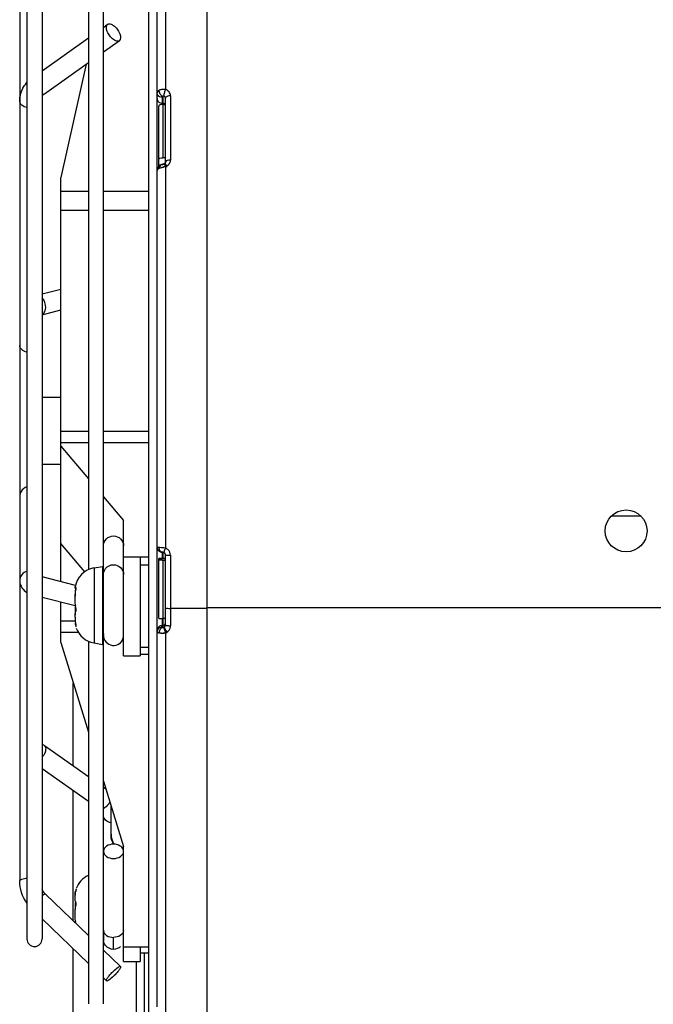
# Model space of a CAD drawing. Header units: millimetres. Extents: x 0 to 2500, y 0 to 2200.
# Tile 13 of 67: x 1654 to 1729, y 107 to 225. Entities that reach past the tile are written whole.
import ezdxf

# ---------------------------------------------------------------- set-up
doc = ezdxf.new("R2010")
doc.units = ezdxf.units.MM
doc.header["$LTSCALE"] = 143.407407
doc.layers.add('00_COMPONENTS', color=7, linetype='CONTINUOUS')

msp = doc.modelspace()

# ---------------------------------------------------------------- linework, layer by layer
at = {"layer": '00_COMPONENTS', "color": 7, "linetype": 'CONTINUOUS'}
for p, q in [((1676.24, 63.05), (1676.24, 272.63)), ((1669.24, 90.55), (1669.24, 260.55)), ((1671.24, 255.38), (1671.24, 216.28)), ((1670.24, 106.8), (1670.24, 254.51)), ((1662.04, 243.95), (1662.04, 158.96)), ((1663.84, 107.15), (1663.84, 243.95)), ((1654.71, 236.2), (1654.71, 114.91)), ((1656.51, 236.2), (1656.51, 114.91)), ((1653.84, 230.22), (1653.84, 121.85)), ((1663.84, 223.69), (1664.34, 224.05)), ((1656.51, 218.5), (1662.04, 222.42)), ((1663.84, 220.75), (1665.73, 222.09)), ((1656.78, 215.76), (1662.04, 219.48)), ((1661.79, 219.3), (1658.74, 205.79)), ((1670.84, 215.34), (1670.84, 214.48)), ((1670.94, 215.44), (1670.94, 208.12)), ((1671.24, 207.62), (1671.24, 215.25)), ((1671.84, 215.52), (1671.84, 207.85)), ((1670.44, 207.1), (1670.44, 214.28)), ((1670.94, 214.64), (1670.84, 214.64)), ((1670.94, 214.49), (1671.24, 214.49)), ((1671.24, 208.12), (1670.94, 208.12)), ((1670.27, 206.83), (1670.24, 206.72)), ((1670.31, 206.93), (1670.27, 206.83)), ((1670.37, 207.02), (1670.31, 206.93)), ((1670.44, 207.11), (1670.37, 207.02)), ((1670.44, 207.29), (1670.68, 207.29)), ((1670.53, 207.19), (1670.44, 207.11)), ((1670.65, 207.26), (1670.53, 207.19)), ((1670.68, 207.27), (1670.65, 207.26)), ((1670.69, 207.28), (1670.68, 207.27)), ((1670.68, 207.27), (1670.68, 207.27)), ((1670.71, 207.29), (1670.69, 207.28)), ((1670.73, 207.3), (1670.71, 207.29)), ((1670.75, 207.3), (1670.73, 207.3)), ((1670.77, 207.31), (1670.75, 207.3)), ((1670.79, 207.32), (1670.77, 207.31)), ((1670.81, 207.33), (1670.79, 207.32)), ((1670.83, 207.33), (1670.81, 207.33)), ((1670.81, 206.98), (1670.86, 206.99)), ((1670.85, 207.34), (1670.83, 207.33)), ((1670.91, 207.36), (1670.85, 207.34)), ((1671.04, 207.4), (1670.91, 207.36)), ((1671.12, 207.43), (1671.04, 207.4)), ((1671.08, 207.41), (1671.05, 207.4)), ((1671.13, 207.44), (1671.08, 207.41)), ((1671.13, 207.43), (1671.12, 207.43)), ((1671.17, 207.47), (1671.13, 207.44)), ((1671.2, 207.5), (1671.17, 207.47)), ((1671.22, 207.54), (1671.2, 207.5)), ((1671.23, 207.57), (1671.22, 207.54)), ((1671.24, 207.61), (1671.23, 207.57)), ((1671.24, 207.62), (1671.24, 207.61)), ((1671.24, 207.06), (1671.24, 161.54)), ((1658.74, 157.56), (1658.74, 205.79)), ((1670.24, 206.72), (1670.24, 206.62)), ((1662.04, 204.1), (1658.74, 204.1)), ((1669.24, 204.1), (1663.84, 204.1)), ((1658.74, 201.86), (1662.04, 201.86)), ((1663.84, 201.86), (1669.24, 201.86)), ((1656.51, 191.88), (1658.74, 192.45)), ((1656.51, 189.4), (1658.74, 189.97)), ((1656.51, 179.55), (1658.74, 179.55)), ((1662.04, 175.45), (1658.74, 175.45)), ((1669.24, 175.45), (1663.84, 175.45)), ((1658.74, 174.15), (1662.04, 174.15)), ((1663.84, 174.15), (1669.24, 174.15)), ((1658.74, 173.7), (1662.04, 169.81)), ((1656.51, 171.55), (1658.74, 171.55)), ((1663.84, 167.68), (1666.24, 164.85)), ((1666.24, 148.7), (1666.24, 164.85)), ((1728.03, 165.35), (1724.45, 165.35)), ((1661.61, 158.72), (1658.74, 162.11)), ((1670.24, 161.67), (1670.24, 161.63)), ((1670.24, 161.63), (1670.25, 161.55)), ((1670.25, 161.55), (1670.27, 161.46)), ((1670.27, 161.46), (1670.31, 161.39)), ((1670.31, 161.39), (1670.35, 161.32)), ((1670.35, 161.32), (1670.4, 161.26)), ((1670.4, 161.26), (1670.45, 161.2)), ((1670.45, 161.2), (1670.51, 161.16)), ((1670.51, 161.16), (1670.57, 161.12)), ((1670.57, 161.12), (1670.64, 161.09)), ((1670.64, 161.09), (1670.7, 161.07)), ((1670.7, 161.07), (1670.76, 161.06)), ((1670.76, 161.06), (1670.82, 161.05)), ((1670.82, 161.05), (1670.87, 161.04)), ((1670.84, 161.05), (1670.84, 160.29)), ((1670.94, 161.04), (1670.87, 161.04)), ((1670.87, 161.04), (1670.87, 161.04)), ((1670.87, 161.04), (1670.89, 161.04)), ((1670.89, 161.04), (1670.91, 161.04)), ((1670.91, 161.04), (1670.93, 161.03)), ((1670.93, 161.03), (1670.95, 161.03)), ((1670.94, 161.03), (1670.94, 160.29)), ((1670.95, 161.03), (1670.97, 161.03)), ((1670.97, 161.03), (1670.99, 161.02)), ((1670.99, 161.02), (1671.01, 161.01)), ((1671.01, 161.01), (1671.03, 161.01)), ((1671.03, 161.01), (1671.04, 161.01)), ((1671.04, 161.01), (1671.09, 160.98)), ((1671.04, 161.01), (1671.04, 161.01)), ((1671.09, 160.98), (1671.13, 160.95)), ((1666.24, 160.5), (1669.24, 160.5)), ((1668.24, 160.5), (1668.24, 148.7)), ((1670.44, 160.31), (1671.24, 160.31)), ((1670.44, 153.18), (1670.44, 160.31)), ((1671.24, 160.29), (1670.44, 160.29)), ((1670.94, 160.1), (1671.24, 160.1)), ((1670.94, 160.1), (1670.94, 152.09)), ((1671.13, 160.95), (1671.17, 160.91)), ((1671.17, 160.91), (1671.2, 160.87)), ((1671.2, 160.87), (1671.22, 160.82)), ((1671.22, 160.82), (1671.23, 160.76)), ((1671.23, 160.76), (1671.24, 160.72)), ((1671.24, 152.37), (1671.24, 160.72)), ((1671.84, 160.69), (1671.84, 152.28)), ((1662.71, 159.18), (1663.74, 159.36)), ((1662.71, 159.18), (1662.71, 150.22)), ((1663.74, 159.36), (1663.74, 150.04)), ((1668.24, 159.53), (1669.24, 159.53)), ((1660.51, 157.1), (1656.51, 158.13)), ((1660.47, 154.64), (1656.51, 155.66)), ((1658.74, 150.29), (1658.74, 155.08)), ((1676.24, 154.35), (1671.84, 154.35)), ((1676.24, 154.47), (1886.24, 154.47)), ((1660.46, 152.82), (1658.74, 152.82)), ((1670.84, 153.13), (1670.84, 152.11)), ((1671.24, 153.13), (1670.94, 153.13)), ((1670.84, 152.3), (1670.94, 152.3)), ((1670.94, 152.09), (1670.89, 152.08)), ((1670.89, 152.07), (1670.9, 152.08)), ((1670.9, 152.08), (1670.9, 152.08)), ((1670.9, 152.08), (1670.91, 152.08)), ((1670.91, 152.08), (1670.92, 152.08)), ((1670.92, 152.08), (1670.93, 152.08)), ((1670.93, 152.08), (1670.94, 152.08)), ((1670.94, 152.08), (1670.94, 152.09)), ((1670.94, 152.08), (1670.94, 152.08)), ((1658.74, 151.53), (1660.81, 151.53)), ((1662.04, 150.43), (1662.04, 107.15)), ((1670.79, 151.41), (1670.86, 151.41)), ((1671.24, 151.44), (1671.24, 106.2)), ((1658.74, 150.29), (1662.04, 139.57)), ((1662.71, 150.22), (1663.74, 150.04)), ((1669.24, 149.7), (1668.24, 149.7)), ((1666.24, 148.7), (1668.24, 148.7)), ((1668.24, 148.9), (1669.24, 148.9)), ((1660.24, 135.52), (1660.24, 145.41)), ((1662.04, 134.24), (1656.78, 137.96)), ((1662.04, 131.3), (1656.51, 135.22)), ((1663.84, 133.72), (1666.24, 125.93)), ((1664.13, 132.76), (1663.84, 132.97)), ((1660.24, 117.12), (1660.24, 132.58)), ((1664.74, 127.4), (1664.74, 130.8)), ((1666.24, 112.2), (1666.24, 125.93)), ((1656.92, 120.26), (1662.04, 115.32)), ((1656.51, 117.32), (1662.04, 111.99)), ((1663.84, 115.86), (1663.84, 114.87)), ((1665.04, 113.65), (1665.04, 115.09)), ((1660.24, 63.05), (1660.24, 113.72)), ((1663.84, 113.58), (1665.87, 111.62)), ((1666.24, 113.96), (1669.24, 113.96)), ((1668.24, 113.96), (1668.24, 112.2)), ((1669.24, 113.2), (1668.24, 113.2)), ((1668.74, 63.05), (1668.74, 113.2)), ((1666.24, 112.2), (1668.24, 112.2)), ((1667.74, 112.2), (1667.74, 63.05)), ((1663.84, 110.25), (1664.2, 109.89))]:
    msp.add_line(p, q, dxfattribs=at)
msp.add_circle((1726.24, 163.6), 2.5, dxfattribs=at)
for centre, radius, start, end in [((1674.18, 215.1), 3.17, 158.2638, 160.0432), ((1657.92, 214.15), 1.97, 125.2654, 129.6081), ((1670.84, 215.29), 0.647, 260.6928, 269.9511), ((1670.94, 213.31), 1.18, 90.0118, 94.2769), ((1671.06, 206.89), 0.576, 171.3702, 181.0233), ((1670.8, 207.02), 0.276, 113.9266, 122.8021), ((1670.81, 206.93), 0.367, 70.307, 82.7172), ((1673.36, 193.46), 13.76, 98.6962, 99.8455), ((1671.82, 202.55), 4.55, 99.4855, 100.2349), ((1671.84, 202.38), 4.72, 98.5316, 99.4853), ((1671.85, 202.31), 4.79, 97.4038, 98.5335), ((1670.96, 207.62), 0.282, 316.119, 335.4837), ((1668.53, 206.04), 2.9, 22.0277, 23.3981), ((1667.86, 205.77), 3.61, 20.8731, 22.0356), ((1670.99, 207.87), 0.844, 303.2222, 311.1428), ((1670.96, 207.9), 0.884, 311.1687, 318.9972), ((1670.94, 207.92), 0.912, 318.9599, 326.7361), ((1671, 207.88), 0.847, 326.6938, 334.7179), ((1671.07, 207.85), 0.771, 351.6311, 0.1689), ((1670.87, 161.68), 0.639, 191.476, 201.1514), ((1669.98, 152.44), 9.19, 82.1264, 84.4327), ((1644.62, 170.96), 28.24, 339.8936, 340.5069), ((1670.94, 160.7), 0.892, 62.6195, 70.5328), ((1670.94, 160.71), 0.882, 54.7898, 62.619), ((1670.95, 160.71), 0.879, 46.9112, 54.7448), ((1670.94, 165.2), 5.1, 269.0106, 269.9978), ((1670.93, 160.72), 0.306, 0.0574, 18.2693), ((1671.83, 169.74), 9.05, 268.7106, 269.5945), ((1671.84, 170.6), 9.91, 269.5826, 270.0002), ((1663.18, 156.46), 2.76, 100, 170.1252), ((1665.76, 156.09), 5.31, 176.8277, 178.9896), ((1665.32, 156.11), 4.87, 175.6101, 176.8367), ((1664.46, 156.19), 4, 171.8043, 175.6721), ((1665.85, 156.09), 5.4, 178.9856, 180.0007), ((1666.08, 154.03), 5.63, 177.0362, 178.7542), ((1671.83, 159.08), 4.73, 267.5419, 270.0251), ((1663.85, 153.13), 3.39, 188.2423, 191.3653), ((1663.57, 153.07), 3.1, 191.3848, 193.3834), ((1657.29, 151.57), 3.35, 12.4658, 13.4272), ((1663.18, 152.94), 2.76, 200.0181, 260), ((1670.82, 151.7), 0.586, 169.766, 179.9409), ((1670.94, 152.37), 0.302, 289.157, 304.6441), ((1674.34, 152.89), 3.4, 195.4555, 196.6262), ((1681.09, 154.99), 10.47, 198.0692, 198.6502), ((1682.49, 155.47), 11.95, 198.6474, 199.338), ((1671.83, 156.13), 3.85, 266.9807, 268.5295), ((1670.88, 152.33), 0.97, 320.8488, 328.4862), ((1671.84, 156.53), 4.25, 268.5225, 270.0041), ((1670.95, 152.28), 0.884, 352.1866, 0.1579), ((1664.97, 151.25), 1.13, 175.5974, 180.0007), ((1665.04, 151.13), 1.2, 180, 347.1429), ((1670.77, 153.38), 1.97, 260.1477, 261.6357), ((1670.8, 153.81), 2.4, 265.7914, 267.117), ((1670.8, 153.74), 2.33, 265.6327, 267.0105), ((1670.82, 154.12), 2.71, 267.1092, 268.201), ((1670.8, 153.66), 2.25, 266.908, 268.2201), ((1670.82, 154.22), 2.82, 268.1995, 269.4148), ((1670.82, 154.3), 2.89, 269.4229, 273.8884), ((1670.36, 160.36), 8.97, 274.2179, 275.9041), ((1670.8, 154.53), 3.13, 273.8914, 276.223), ((1670.8, 154.62), 3.21, 276.2113, 277.8928), ((1682.67, 155.53), 12.14, 199.333, 199.6835), ((1667.22, 127.36), 2.48, 198.8564, 207.9277), ((1665.04, 124.53), 1.68, 83.7239, 89.984), ((1663.18, 119.96), 2.76, 114.5974, 159.9819), ((1662.29, 120.17), 1.84, 165.4511, 166.6338), ((1663.38, 119.97), 2.92, 167.789, 168.9381), ((1663.25, 119.99), 2.79, 165.6651, 167.7956), ((1664.48, 115.94), 0.634, 180.1013, 185.7666), ((1655.61, 114.9), 0.9, 180, 360), ((1665.11, 114.85), 1.27, 179.996, 187.1129)]:
    msp.add_arc(centre, radius, start, end, dxfattribs=at)
for points, knots in [([(1665.04, 222.22), (1664.87, 222.34), (1664.57, 222.66), (1664.23, 223.21), (1664.12, 223.89), (1664.34, 224.05)], [0, 0, 0, 0, 0.295908, 0.600068, 1, 1, 1, 1]), ([(1664.34, 224.05), (1664.38, 224.08), (1664.62, 224.16), (1664.88, 224.03), (1665.04, 223.92)], [0, 0, 0, 0, 0.198772, 1, 1, 1, 1]), ([(1665.04, 223.92), (1665.21, 223.8), (1665.5, 223.48), (1665.85, 222.93), (1665.96, 222.25), (1665.73, 222.09)], [0, 0, 0, 0, 0.295908, 0.600068, 1, 1, 1, 1]), ([(1665.73, 222.09), (1665.69, 222.06), (1665.45, 221.98), (1665.2, 222.11), (1665.04, 222.22)], [0, 0, 0, 0, 0.198772, 1, 1, 1, 1]), ([(1653.84, 214.93), (1653.84, 215.52), (1654.09, 216.33), (1654.57, 216.95), (1654.71, 217.1)], [0, 0, 0, 0, 0.743328, 1, 1, 1, 1]), ([(1671.84, 215.52), (1671.84, 215.68), (1671.71, 216.03), (1671.4, 216.23), (1671.24, 216.28)], [0, 0, 0, 0, 0.484006, 1, 1, 1, 1]), ([(1670.49, 216.18), (1670.45, 216.16), (1670.34, 216.09), (1670.24, 215.97), (1670.24, 215.88)], [0, 0, 0, 0, 0.316726, 1, 1, 1, 1]), ([(1670.25, 215.78), (1670.24, 215.8), (1670.24, 215.83), (1670.24, 215.87), (1670.24, 215.88)], [0, 0, 0, 0, 0.510156, 1, 1, 1, 1]), ([(1670.24, 215.19), (1670.24, 215.06), (1670.35, 214.8), (1670.6, 214.67), (1670.73, 214.65)], [0, 0, 0, 0, 0.485281, 1, 1, 1, 1]), ([(1670.49, 216.07), (1670.49, 216.09), (1670.49, 216.13), (1670.49, 216.16), (1670.49, 216.18)], [0, 0, 0, 0, 0.514746, 1, 1, 1, 1]), ([(1670.94, 215.44), (1670.91, 215.43), (1670.85, 215.42), (1670.86, 215.36), (1670.87, 215.35)], [0, 0, 0, 0, 0.619359, 1, 1, 1, 1]), ([(1670.94, 215.44), (1670.92, 215.45), (1670.9, 215.46), (1670.87, 215.47), (1670.86, 215.48)], [0, 0, 0, 0, 0.483594, 1, 1, 1, 1]), ([(1671.04, 215.49), (1671.02, 215.49), (1670.98, 215.49), (1670.95, 215.46), (1670.94, 215.44)], [0, 0, 0, 0, 0.474604, 1, 1, 1, 1]), ([(1671.2, 216.19), (1671.18, 216.13), (1671.11, 215.92), (1671.05, 215.7), (1671.04, 215.54)], [0, 0, 0, 0, 0.273487, 1, 1, 1, 1]), ([(1671.04, 215.54), (1671.04, 215.53), (1671.04, 215.51), (1671.04, 215.49), (1671.04, 215.49)], [0, 0, 0, 0, 0.547688, 1, 1, 1, 1]), ([(1671.25, 215.3), (1671.24, 215.29), (1671.24, 215.27), (1671.24, 215.25), (1671.24, 215.25)], [0, 0, 0, 0, 0.515944, 1, 1, 1, 1]), ([(1671.43, 215.45), (1671.41, 215.44), (1671.34, 215.4), (1671.27, 215.35), (1671.25, 215.3)], [0, 0, 0, 0, 0.311268, 1, 1, 1, 1]), ([(1654.71, 214.12), (1654.48, 214.16), (1654.07, 214.33), (1653.84, 214.74), (1653.84, 214.93)], [0, 0, 0, 0, 0.55312, 1, 1, 1, 1]), ([(1670.5, 214.38), (1670.49, 214.37), (1670.47, 214.35), (1670.45, 214.33), (1670.44, 214.32)], [0, 0, 0, 0, 0.540497, 1, 1, 1, 1]), ([(1670.44, 214.32), (1670.44, 214.31), (1670.44, 214.3), (1670.44, 214.29), (1670.44, 214.28)], [0, 0, 0, 0, 0.510219, 1, 1, 1, 1]), ([(1670.85, 214.49), (1670.81, 214.48), (1670.69, 214.47), (1670.57, 214.43), (1670.5, 214.38)], [0, 0, 0, 0, 0.291748, 1, 1, 1, 1]), ([(1670.44, 207.91), (1670.44, 207.98), (1670.64, 208.11), (1670.82, 208.12), (1670.94, 208.12)], [0, 0, 0, 0, 0.366148, 1, 1, 1, 1]), ([(1670.24, 206.62), (1670.24, 206.65), (1670.27, 206.77), (1670.4, 206.84), (1670.49, 206.88)], [0, 0, 0, 0, 0.193247, 1, 1, 1, 1]), ([(1670.65, 207.25), (1670.64, 207.25), (1670.62, 207.23), (1670.6, 207.22), (1670.59, 207.21)], [0, 0, 0, 0, 0.49528, 1, 1, 1, 1]), ([(1670.86, 206.99), (1670.89, 207), (1670.94, 207.01), (1670.99, 207.02), (1671.01, 207.02)], [0, 0, 0, 0, 0.65567, 1, 1, 1, 1]), ([(1671.04, 207.35), (1671.01, 207.34), (1670.99, 207.33), (1670.94, 207.29), (1670.95, 207.28)], [0, 0, 0, 0, 0.676319, 1, 1, 1, 1]), ([(1671.05, 207.4), (1671.05, 207.4), (1671.07, 207.4), (1671.07, 207.39), (1671.08, 207.39)], [0, 0, 0, 0, 0.368379, 1, 1, 1, 1]), ([(1671.08, 207.39), (1671.08, 207.38), (1671.09, 207.36), (1671.11, 207.35), (1671.11, 207.34)], [0, 0, 0, 0, 0.433139, 1, 1, 1, 1]), ([(1671.15, 207.43), (1671.15, 207.43), (1671.14, 207.43), (1671.13, 207.43), (1671.13, 207.43)], [0, 0, 0, 0, 0.515085, 1, 1, 1, 1]), ([(1671.19, 207.42), (1671.18, 207.42), (1671.17, 207.43), (1671.16, 207.43), (1671.15, 207.43)], [0, 0, 0, 0, 0.524898, 1, 1, 1, 1]), ([(1671.24, 207.38), (1671.23, 207.39), (1671.21, 207.4), (1671.19, 207.41), (1671.19, 207.42)], [0, 0, 0, 0, 0.533886, 1, 1, 1, 1]), ([(1671.21, 207.51), (1671.22, 207.52), (1671.23, 207.56), (1671.24, 207.6), (1671.24, 207.62)], [0, 0, 0, 0, 0.502119, 1, 1, 1, 1]), ([(1671.25, 207.66), (1671.24, 207.65), (1671.24, 207.64), (1671.24, 207.63), (1671.24, 207.62)], [0, 0, 0, 0, 0.519315, 1, 1, 1, 1]), ([(1671.44, 207.09), (1671.4, 207.17), (1671.34, 207.28), (1671.26, 207.37), (1671.24, 207.38)], [0, 0, 0, 0, 0.788034, 1, 1, 1, 1]), ([(1671.84, 207.85), (1671.71, 207.85), (1671.51, 207.83), (1671.28, 207.74), (1671.25, 207.66)], [0, 0, 0, 0, 0.602655, 1, 1, 1, 1]), ([(1671.28, 207.07), (1671.32, 207.07), (1671.38, 207.08), (1671.43, 207.09), (1671.44, 207.09)], [0, 0, 0, 0, 0.825449, 1, 1, 1, 1]), ([(1670.25, 206.72), (1670.24, 206.7), (1670.24, 206.67), (1670.24, 206.64), (1670.24, 206.62)], [0, 0, 0, 0, 0.51003, 1, 1, 1, 1]), ([(1656.67, 189.53), (1656.71, 189.57), (1656.86, 189.77), (1656.93, 190.03), (1656.94, 190.22)], [0, 0, 0, 0, 0.226424, 1, 1, 1, 1]), ([(1654.71, 184.92), (1654.48, 184.97), (1654.07, 185.13), (1653.84, 185.55), (1653.84, 185.74)], [0, 0, 0, 0, 0.553092, 1, 1, 1, 1]), ([(1663.84, 161.83), (1663.84, 162.12), (1664.1, 162.75), (1664.73, 162.99), (1665.04, 162.99)], [0, 0, 0, 0, 0.493902, 1, 1, 1, 1]), ([(1665.04, 162.99), (1665.34, 162.99), (1665.97, 162.75), (1666.24, 162.12), (1666.24, 161.83)], [0, 0, 0, 0, 0.506102, 1, 1, 1, 1]), ([(1670.49, 161.62), (1670.42, 161.62), (1670.37, 161.64), (1670.24, 161.64), (1670.24, 161.67)], [0, 0, 0, 0, 0.727285, 1, 1, 1, 1]), ([(1670.25, 161.56), (1670.24, 161.57), (1670.24, 161.61), (1670.24, 161.65), (1670.24, 161.67)], [0, 0, 0, 0, 0.509692, 1, 1, 1, 1]), ([(1670.87, 161.58), (1670.77, 161.59), (1670.64, 161.6), (1670.51, 161.62), (1670.49, 161.62)], [0, 0, 0, 0, 0.783107, 1, 1, 1, 1]), ([(1670.94, 161.04), (1670.95, 161.04), (1670.98, 161.03), (1671.01, 161.02), (1671.03, 161.01)], [0, 0, 0, 0, 0.282608, 1, 1, 1, 1]), ([(1671.13, 161.26), (1671.11, 161.19), (1671.06, 161.15), (1671.06, 161), (1671.04, 161.01)], [0, 0, 0, 0, 0.748377, 1, 1, 1, 1]), ([(1670.85, 160.1), (1670.75, 160.1), (1670.61, 160.1), (1670.49, 160.12), (1670.44, 160.13), (1670.44, 160.15)], [0, 0, 0, 0, 0.708769, 0.918287, 1, 1, 1, 1]), ([(1671.24, 160.72), (1671.24, 160.72), (1671.25, 160.72), (1671.26, 160.71), (1671.27, 160.71)], [0, 0, 0, 0, 0.274237, 1, 1, 1, 1]), ([(1671.27, 160.71), (1671.28, 160.71), (1671.34, 160.7), (1671.4, 160.7), (1671.44, 160.7)], [0, 0, 0, 0, 0.173065, 1, 1, 1, 1]), ([(1654.71, 158.77), (1654.47, 158.71), (1654.01, 158.42), (1653.84, 157.91), (1653.84, 157.66)], [0, 0, 0, 0, 0.505156, 1, 1, 1, 1]), ([(1665.04, 159.56), (1665.34, 159.56), (1665.97, 159.32), (1666.24, 158.7), (1666.24, 158.4)], [0, 0, 0, 0, 0.506118, 1, 1, 1, 1]), ([(1653.84, 157.66), (1653.84, 157.36), (1654.03, 156.78), (1654.48, 156.4), (1654.71, 156.26)], [0, 0, 0, 0, 0.52713, 1, 1, 1, 1]), ([(1660.47, 156.76), (1660.46, 156.76), (1660.42, 156.8), (1660.45, 156.86), (1660.46, 156.91)], [0, 0, 0, 0, 0.104928, 1, 1, 1, 1]), ([(1660.49, 156.76), (1660.48, 156.76), (1660.48, 156.76), (1660.47, 156.76), (1660.47, 156.76)], [0, 0, 0, 0, 0.56975, 1, 1, 1, 1]), ([(1660.55, 156.81), (1660.54, 156.8), (1660.52, 156.78), (1660.5, 156.77), (1660.49, 156.76)], [0, 0, 0, 0, 0.59163, 1, 1, 1, 1]), ([(1660.56, 156.8), (1660.56, 156.8), (1660.55, 156.79), (1660.55, 156.78), (1660.55, 156.78)], [0, 0, 0, 0, 0.432287, 1, 1, 1, 1]), ([(1660.55, 156.51), (1660.56, 156.55), (1660.56, 156.6), (1660.59, 156.69), (1660.57, 156.7)], [0, 0, 0, 0, 0.627754, 1, 1, 1, 1]), ([(1660.58, 156.74), (1660.58, 156.76), (1660.6, 156.8), (1660.56, 156.81), (1660.56, 156.8)], [0, 0, 0, 0, 0.761398, 1, 1, 1, 1]), ([(1660.55, 154.46), (1660.52, 154.56), (1660.44, 155), (1660.44, 155.46), (1660.46, 155.81)], [0, 0, 0, 0, 0.226213, 1, 1, 1, 1]), ([(1660.55, 154), (1660.56, 154.03), (1660.6, 154.18), (1660.58, 154.34), (1660.55, 154.46)], [0, 0, 0, 0, 0.194537, 1, 1, 1, 1]), ([(1671.24, 154.42), (1671.24, 154.38), (1671.44, 154.38), (1671.54, 154.36), (1671.63, 154.35)], [0, 0, 0, 0, 0.287287, 1, 1, 1, 1]), ([(1670.44, 153.18), (1670.44, 153.16), (1670.51, 153.16), (1670.65, 153.13), (1670.82, 153.13), (1670.94, 153.13)], [0, 0, 0, 0, 0.08351, 0.300094, 1, 1, 1, 1]), ([(1660.47, 152.64), (1660.46, 152.64), (1660.42, 152.59), (1660.45, 152.53), (1660.46, 152.49)], [0, 0, 0, 0, 0.104928, 1, 1, 1, 1]), ([(1660.55, 152.2), (1660.55, 152.18), (1660.56, 152.17), (1660.57, 152.15), (1660.58, 152.15)], [0, 0, 0, 0, 0.688165, 1, 1, 1, 1]), ([(1660.58, 152.15), (1660.59, 152.15), (1660.57, 152.23), (1660.57, 152.26), (1660.56, 152.3)], [0, 0, 0, 0, 0.266268, 1, 1, 1, 1]), ([(1670.25, 151.62), (1670.24, 151.61), (1670.24, 151.57), (1670.24, 151.53), (1670.24, 151.52)], [0, 0, 0, 0, 0.509578, 1, 1, 1, 1]), ([(1670.59, 151.84), (1670.59, 151.83), (1670.58, 151.81), (1670.57, 151.79), (1670.56, 151.78)], [0, 0, 0, 0, 0.496928, 1, 1, 1, 1]), ([(1670.84, 152.11), (1670.84, 152.11), (1670.88, 152.08), (1670.92, 152.09), (1670.95, 152.09)], [0, 0, 0, 0, 0.185192, 1, 1, 1, 1]), ([(1670.99, 152.08), (1670.98, 152.08), (1670.97, 152.07), (1670.96, 152.08), (1670.96, 152.09)], [0, 0, 0, 0, 0.857331, 1, 1, 1, 1]), ([(1671.04, 152.09), (1671.04, 152.09), (1671.01, 152.09), (1671, 152.08), (1670.99, 152.08)], [0, 0, 0, 0, 0.140214, 1, 1, 1, 1]), ([(1671.04, 152.09), (1671.04, 152.08), (1671.04, 152.04), (1671.05, 152), (1671.06, 151.98)], [0, 0, 0, 0, 0.31089, 1, 1, 1, 1]), ([(1671.06, 152.08), (1671.05, 152.08), (1671.05, 152.08), (1671.04, 152.09), (1671.04, 152.09)], [0, 0, 0, 0, 0.575311, 1, 1, 1, 1]), ([(1671.2, 151.92), (1671.19, 151.94), (1671.15, 152), (1671.1, 152.05), (1671.06, 152.08)], [0, 0, 0, 0, 0.331039, 1, 1, 1, 1]), ([(1671.25, 151.84), (1671.24, 151.85), (1671.22, 151.88), (1671.21, 151.91), (1671.2, 151.92)], [0, 0, 0, 0, 0.513515, 1, 1, 1, 1]), ([(1671.24, 152.37), (1671.24, 152.36), (1671.27, 152.34), (1671.3, 152.33), (1671.32, 152.32)], [0, 0, 0, 0, 0.304028, 1, 1, 1, 1]), ([(1671.32, 152.32), (1671.33, 152.32), (1671.34, 152.32), (1671.36, 152.31), (1671.37, 152.31)], [0, 0, 0, 0, 0.469221, 1, 1, 1, 1]), ([(1670.24, 151.52), (1670.24, 151.49), (1670.33, 151.46), (1670.39, 151.45), (1670.44, 151.44)], [0, 0, 0, 0, 0.301593, 1, 1, 1, 1]), ([(1670.49, 151.5), (1670.49, 151.49), (1670.49, 151.47), (1670.49, 151.44), (1670.49, 151.43)], [0, 0, 0, 0, 0.508157, 1, 1, 1, 1]), ([(1670.73, 151.41), (1670.74, 151.41), (1670.76, 151.41), (1670.78, 151.41), (1670.79, 151.41)], [0, 0, 0, 0, 0.49642, 1, 1, 1, 1]), ([(1670.86, 151.41), (1670.9, 151.41), (1670.95, 151.41), (1671, 151.41), (1671.02, 151.41)], [0, 0, 0, 0, 0.64822, 1, 1, 1, 1]), ([(1671.28, 151.44), (1671.32, 151.44), (1671.38, 151.45), (1671.43, 151.46), (1671.44, 151.46)], [0, 0, 0, 0, 0.823617, 1, 1, 1, 1]), ([(1656.78, 137.96), (1656.86, 137.91), (1656.99, 137.64), (1656.87, 137.11), (1656.66, 136.74), (1656.51, 136.55)], [0, 0, 0, 0, 0.169758, 0.532791, 1, 1, 1, 1]), ([(1664.6, 131.25), (1664.48, 131.04), (1664.28, 130.79), (1664.04, 130.59), (1663.98, 130.55)], [0, 0, 0, 0, 0.765604, 1, 1, 1, 1]), ([(1664.74, 128.77), (1664.5, 128.82), (1664.08, 128.98), (1663.84, 129.4), (1663.84, 129.59)], [0, 0, 0, 0, 0.553887, 1, 1, 1, 1]), ([(1664.74, 127.4), (1664.74, 127.09), (1664.85, 126.65), (1665.08, 126.29), (1665.15, 126.2)], [0, 0, 0, 0, 0.737747, 1, 1, 1, 1]), ([(1665.04, 126.21), (1664.74, 126.21), (1664.19, 126.09), (1663.84, 125.59), (1663.84, 125.36)], [0, 0, 0, 0, 0.560041, 1, 1, 1, 1]), ([(1666.24, 125.36), (1666.24, 125.54), (1666.11, 125.79), (1665.91, 125.94), (1665.85, 125.98)], [0, 0, 0, 0, 0.720615, 1, 1, 1, 1]), ([(1663.84, 125.36), (1663.84, 125.13), (1664.19, 124.62), (1664.74, 124.51), (1665.04, 124.51)], [0, 0, 0, 0, 0.439962, 1, 1, 1, 1]), ([(1665.04, 124.51), (1665.33, 124.51), (1665.88, 124.62), (1666.24, 125.13), (1666.24, 125.36)], [0, 0, 0, 0, 0.560041, 1, 1, 1, 1]), ([(1653.84, 121.85), (1653.84, 121.96), (1654.23, 122.11), (1654.5, 122.14), (1654.71, 122.15)], [0, 0, 0, 0, 0.324111, 1, 1, 1, 1]), ([(1656.51, 120.07), (1656.6, 120.14), (1656.7, 120.21), (1656.89, 120.29), (1656.92, 120.26)], [0, 0, 0, 0, 0.689338, 1, 1, 1, 1]), ([(1660.55, 119.28), (1660.48, 119.38), (1660.44, 119.67), (1660.45, 119.95), (1660.46, 120.11)], [0, 0, 0, 0, 0.412718, 1, 1, 1, 1]), ([(1660.45, 120.22), (1660.45, 120.24), (1660.45, 120.37), (1660.47, 120.49), (1660.5, 120.59)], [0, 0, 0, 0, 0.199091, 1, 1, 1, 1]), ([(1660.45, 120.22), (1660.45, 120.21), (1660.45, 120.2), (1660.45, 120.18), (1660.45, 120.18)], [0, 0, 0, 0, 0.515114, 1, 1, 1, 1]), ([(1660.45, 120.18), (1660.45, 120.17), (1660.45, 120.14), (1660.46, 120.12), (1660.46, 120.11)], [0, 0, 0, 0, 0.53928, 1, 1, 1, 1]), ([(1660.55, 120.69), (1660.56, 120.72), (1660.56, 120.76), (1660.6, 120.84), (1660.58, 120.84)], [0, 0, 0, 0, 0.731241, 1, 1, 1, 1]), ([(1660.58, 120.84), (1660.57, 120.84), (1660.57, 120.81), (1660.56, 120.79), (1660.55, 120.77)], [0, 0, 0, 0, 0.282372, 1, 1, 1, 1]), ([(1660.54, 116.77), (1660.46, 117.12), (1660.44, 117.82), (1660.46, 118.52), (1660.55, 118.84)], [0, 0, 0, 0, 0.517452, 1, 1, 1, 1]), ([(1660.55, 118.84), (1660.57, 118.92), (1660.59, 119.07), (1660.58, 119.23), (1660.55, 119.28)], [0, 0, 0, 0, 0.582992, 1, 1, 1, 1]), ([(1663.85, 115.88), (1663.87, 115.65), (1664.23, 115.2), (1664.75, 115.09), (1665.04, 115.09)], [0, 0, 0, 0, 0.44209, 1, 1, 1, 1]), ([(1666.23, 115.88), (1666.21, 115.65), (1665.84, 115.2), (1665.32, 115.09), (1665.04, 115.09)], [0, 0, 0, 0, 0.442113, 1, 1, 1, 1]), ([(1665.04, 111.07), (1665.21, 111.23), (1665.45, 111.44), (1665.72, 111.61), (1665.85, 111.65), (1665.87, 111.62)], [0, 0, 0, 0, 0.688683, 0.898859, 1, 1, 1, 1]), ([(1664.2, 109.89), (1664.17, 109.93), (1664.24, 110.12), (1664.4, 110.36), (1664.68, 110.71), (1664.91, 110.95), (1665.04, 111.07)], [0, 0, 0, 0, 0.100487, 0.324834, 0.643801, 1, 1, 1, 1]), ([(1665.87, 111.62), (1665.91, 111.59), (1665.83, 111.39), (1665.68, 111.16), (1665.39, 110.8), (1665.16, 110.57), (1665.04, 110.45)], [0, 0, 0, 0, 0.100487, 0.324834, 0.643801, 1, 1, 1, 1]), ([(1665.04, 110.45), (1664.87, 110.28), (1664.62, 110.07), (1664.36, 109.9), (1664.23, 109.87), (1664.2, 109.89)], [0, 0, 0, 0, 0.688683, 0.898859, 1, 1, 1, 1])]:
    msp.add_open_spline(points, degree=3, knots=knots, dxfattribs=at)
for points in [[(1670.87, 216.28), (1670.74, 216.27), (1670.61, 216.24), (1670.49, 216.18)], [(1671.24, 216.28), (1671.12, 216.29), (1670.99, 216.3), (1670.87, 216.28)], [(1656.51, 215.7), (1656.6, 215.69), (1656.71, 215.7), (1656.78, 215.76)], [(1656.51, 215.52), (1656.56, 215.57), (1656.61, 215.62), (1656.67, 215.67)], [(1670.32, 215.6), (1670.29, 215.66), (1670.26, 215.72), (1670.25, 215.78)], [(1670.84, 215.34), (1670.64, 215.34), (1670.43, 215.44), (1670.32, 215.6)], [(1670.71, 215.6), (1670.59, 215.73), (1670.51, 215.9), (1670.49, 216.07)], [(1670.86, 215.48), (1670.8, 215.51), (1670.75, 215.56), (1670.71, 215.6)], [(1671.24, 215.25), (1671.24, 215.35), (1671.14, 215.46), (1671.04, 215.49)], [(1671.84, 215.52), (1671.7, 215.52), (1671.56, 215.5), (1671.43, 215.45)], [(1671.17, 214.54), (1671.11, 214.61), (1671.02, 214.64), (1670.94, 214.64)], [(1670.32, 206.9), (1670.29, 206.85), (1670.26, 206.79), (1670.25, 206.72)], [(1670.64, 207.14), (1670.51, 207.1), (1670.39, 207.01), (1670.32, 206.9)], [(1670.59, 207.21), (1670.54, 207.14), (1670.51, 207.06), (1670.49, 206.98)], [(1670.49, 206.88), (1670.54, 206.9), (1670.6, 206.92), (1670.66, 206.94)], [(1670.49, 206.88), (1670.54, 206.9), (1670.6, 206.92), (1670.66, 206.94)], [(1670.66, 206.94), (1670.71, 206.96), (1670.76, 206.97), (1670.81, 206.98)], [(1670.66, 206.94), (1670.71, 206.96), (1670.76, 206.97), (1670.81, 206.98)], [(1670.86, 207.3), (1670.8, 207.3), (1670.74, 207.3), (1670.69, 207.27)], [(1670.81, 206.98), (1670.88, 207), (1670.94, 207.01), (1671.01, 207.02)], [(1671.11, 207.34), (1671.14, 207.29), (1671.16, 207.24), (1671.18, 207.19)], [(1671.24, 207.06), (1671.31, 207.08), (1671.39, 207.12), (1671.45, 207.16)], [(1671.76, 207.52), (1671.8, 207.59), (1671.82, 207.66), (1671.83, 207.73)], [(1656.94, 190.22), (1656.96, 190.65), (1656.81, 191.12), (1656.51, 191.43)], [(1656.51, 189.41), (1656.57, 189.44), (1656.62, 189.48), (1656.67, 189.53)], [(1654, 168.3), (1653.9, 168.13), (1653.84, 167.93), (1653.84, 167.72)], [(1654.71, 168.84), (1654.42, 168.76), (1654.15, 168.56), (1654, 168.3)], [(1670.46, 161.21), (1670.38, 161.27), (1670.32, 161.36), (1670.28, 161.45)], [(1670.63, 161.11), (1670.57, 161.13), (1670.51, 161.16), (1670.46, 161.21)], [(1670.51, 161.4), (1670.49, 161.47), (1670.49, 161.55), (1670.49, 161.62)], [(1670.59, 161.22), (1670.55, 161.28), (1670.53, 161.34), (1670.51, 161.4)], [(1670.87, 161.04), (1670.76, 161.05), (1670.65, 161.13), (1670.59, 161.22)], [(1671.22, 160.82), (1671.19, 160.9), (1671.12, 160.98), (1671.04, 161.01)], [(1671.84, 160.69), (1671.84, 160.93), (1671.72, 161.19), (1671.55, 161.35)], [(1671.44, 160.7), (1671.5, 160.69), (1671.56, 160.69), (1671.63, 160.69)], [(1663.84, 158.4), (1663.84, 158.66), (1663.94, 158.93), (1664.1, 159.12)], [(1664.1, 159.12), (1664.32, 159.39), (1664.69, 159.56), (1665.04, 159.56)], [(1660.46, 155.81), (1660.47, 156.04), (1660.5, 156.28), (1660.55, 156.51)], [(1660.45, 156.09), (1660.45, 155.99), (1660.45, 155.9), (1660.46, 155.81)], [(1660.45, 154.15), (1660.45, 153.96), (1660.45, 153.78), (1660.46, 153.59)], [(1660.5, 154.7), (1660.48, 154.57), (1660.47, 154.45), (1660.46, 154.32)], [(1660.46, 153.59), (1660.47, 153.73), (1660.49, 153.88), (1660.55, 154)], [(1660.45, 153.31), (1660.45, 153.4), (1660.45, 153.5), (1660.46, 153.59)], [(1660.45, 153.31), (1660.45, 153.08), (1660.46, 152.86), (1660.49, 152.64)], [(1660.46, 152.49), (1660.47, 152.42), (1660.49, 152.35), (1660.51, 152.29)], [(1670.45, 152.16), (1670.35, 152.07), (1670.27, 151.94), (1670.25, 151.8)], [(1670.46, 151.98), (1670.35, 151.89), (1670.27, 151.76), (1670.25, 151.62)], [(1670.63, 152.26), (1670.57, 152.24), (1670.5, 152.2), (1670.45, 152.16)], [(1670.64, 152.08), (1670.57, 152.05), (1670.51, 152.02), (1670.46, 151.98)], [(1670.51, 151.65), (1670.5, 151.6), (1670.49, 151.55), (1670.49, 151.5)], [(1670.56, 151.78), (1670.54, 151.74), (1670.53, 151.69), (1670.51, 151.65)], [(1670.89, 152.08), (1670.76, 152.04), (1670.66, 151.95), (1670.59, 151.84)], [(1670.84, 152.3), (1670.77, 152.3), (1670.7, 152.28), (1670.63, 152.26)], [(1670.84, 152.11), (1670.77, 152.11), (1670.7, 152.1), (1670.64, 152.08)], [(1670.94, 152.3), (1671.05, 152.3), (1671.18, 152.39), (1671.22, 152.49)], [(1671.08, 151.91), (1671.1, 151.86), (1671.11, 151.8), (1671.13, 151.74)], [(1671.11, 152.12), (1671.18, 152.18), (1671.24, 152.27), (1671.24, 152.37)], [(1671.44, 151.46), (1671.38, 151.59), (1671.32, 151.72), (1671.25, 151.84)], [(1671.37, 152.31), (1671.46, 152.3), (1671.54, 152.29), (1671.62, 152.29)], [(1671.41, 151.52), (1671.5, 151.57), (1671.57, 151.64), (1671.63, 151.71)], [(1671.71, 151.82), (1671.77, 151.92), (1671.81, 152.04), (1671.83, 152.16)], [(1670.49, 151.43), (1670.53, 151.42), (1670.58, 151.42), (1670.62, 151.41)], [(1670.49, 151.43), (1670.53, 151.42), (1670.58, 151.42), (1670.62, 151.41)], [(1671.24, 151.44), (1671.3, 151.46), (1671.36, 151.49), (1671.41, 151.52)], [(1656.78, 137.96), (1656.69, 138.03), (1656.59, 138.11), (1656.51, 138.2)], [(1663.84, 130.46), (1663.89, 130.48), (1663.94, 130.51), (1663.98, 130.55)], [(1664.88, 126.56), (1664.78, 126.83), (1664.74, 127.12), (1664.74, 127.4)], [(1665.85, 125.98), (1665.66, 126.1), (1665.44, 126.17), (1665.22, 126.2)], [(1654.71, 119.16), (1654.16, 119.93), (1653.84, 120.91), (1653.84, 121.85)], [(1656.92, 120.26), (1656.76, 120.42), (1656.62, 120.6), (1656.51, 120.8)], [(1660.46, 120.11), (1660.47, 120.25), (1660.49, 120.39), (1660.51, 120.53)], [(1660.46, 118.95), (1660.45, 118.77), (1660.45, 118.59), (1660.45, 118.4)], [(1660.5, 119.39), (1660.48, 119.25), (1660.47, 119.1), (1660.46, 118.95)], [(1660.5, 117), (1660.48, 116.97), (1660.48, 116.93), (1660.47, 116.89)], [(1664.08, 114.13), (1663.96, 114.29), (1663.88, 114.49), (1663.85, 114.7)], [(1665.04, 113.65), (1664.68, 113.65), (1664.3, 113.85), (1664.08, 114.13)], [(1665.88, 114.01), (1665.67, 113.79), (1665.34, 113.65), (1665.04, 113.65)]]:
    msp.add_open_spline(points, degree=3, dxfattribs=at)

doc.saveas('drawing.dxf')
